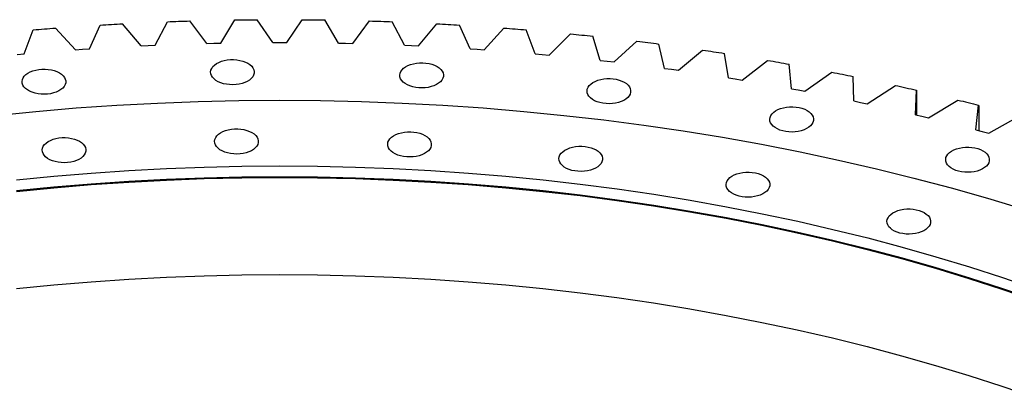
# Model space of a CAD drawing. Header units: millimetres. Extents: x -91 to 13095, y 5119 to 15556.
# Tile 13 of 14: x 8502 to 9246, y 10927 to 11212. Entities that reach past the tile are written whole.
import ezdxf

# ---------------------------------------------------------------- set-up
doc = ezdxf.new("R2010")
doc.units = ezdxf.units.MM
doc.header["$LTSCALE"] = 50

msp = doc.modelspace()

# ---------------------------------------------------------------- linework, layer by layer
at = {"color": 7, "linetype": 'Continuous', "lineweight": 25}
for p, q in [((8554.92, 11190.32), (8562.96, 11208.32)), ((8593.88, 11192.53), (8579.92, 11209.29)), ((8604.51, 11193.02), (8613.76, 11210.82)), ((8643.58, 11194.35), (8630.77, 11211.4)), ((8654.23, 11194.59), (8664.69, 11212.17)), ((8693.37, 11195.03), (8681.73, 11212.37)), ((8704.03, 11195.03), (8715.67, 11212.37)), ((8743.17, 11194.59), (8732.71, 11212.17)), ((8753.82, 11194.35), (8766.63, 11211.4)), ((8792.89, 11193.02), (8783.64, 11210.82)), ((8803.52, 11192.53), (8817.48, 11209.29)), ((8842.48, 11190.32), (8834.44, 11208.32)), ((8505.56, 11186.5), (8512.37, 11204.67)), ((8544.34, 11189.6), (8529.25, 11206.02)), ((8853.06, 11189.6), (8868.15, 11206.02)), ((8891.84, 11186.5), (8885.03, 11204.67)), ((8902.36, 11185.54), (8918.56, 11201.61)), ((8599.19, 11192.8), (8604.51, 11193.02)), ((8643.58, 11194.35), (8648.91, 11194.49)), ((8648.91, 11194.49), (8654.23, 11194.59)), ((8693.37, 11195.03), (8698.7, 11195.06)), ((8698.7, 11195.06), (8704.03, 11195.03)), ((8743.17, 11194.59), (8748.49, 11194.49)), ((8748.49, 11194.49), (8753.82, 11194.35)), ((8792.89, 11193.02), (8798.21, 11192.8)), ((8940.9, 11181.56), (8935.34, 11199.88)), ((8951.35, 11180.36), (8968.63, 11196.05)), ((8989.59, 11175.52), (8985.27, 11193.95)), ((8500.29, 11186.04), (8505.56, 11186.5)), ((8544.34, 11189.6), (8549.63, 11189.98)), ((8549.63, 11189.98), (8554.92, 11190.32)), ((8593.88, 11192.53), (8599.19, 11192.8)), ((8798.21, 11192.8), (8803.52, 11192.53)), ((8842.48, 11190.32), (8847.77, 11189.98)), ((8847.77, 11189.98), (8853.06, 11189.6)), ((8891.84, 11186.5), (8897.11, 11186.04)), ((8897.11, 11186.04), (8902.36, 11185.54)), ((8999.95, 11174.08), (9018.29, 11189.37)), ((9037.83, 11168.38), (9034.77, 11186.89)), ((8940.9, 11181.56), (8946.13, 11180.99)), ((8946.13, 11180.99), (8951.35, 11180.36)), ((9048.09, 11166.71), (9067.45, 11181.57)), ((9085.55, 11160.15), (9083.75, 11178.71)), ((8989.59, 11175.52), (8994.78, 11174.83)), ((8994.78, 11174.83), (8999.95, 11174.08)), ((9095.68, 11158.25), (9116.04, 11172.66)), ((9037.83, 11168.38), (9042.97, 11167.57)), ((9042.97, 11167.57), (9048.09, 11166.71)), ((9132.67, 11150.84), (9132.13, 11169.43)), ((9085.55, 11160.15), (9090.63, 11159.22)), ((9090.63, 11159.22), (9095.68, 11158.25)), ((9142.67, 11148.71), (9163.99, 11162.65)), ((9179.12, 11140.48), (9179.85, 11159.06)), ((9179.85, 11159.06), (9179.95, 11158.26)), ((9179.95, 11158.26), (9179.95, 11140.28)), ((9132.67, 11150.84), (9137.68, 11149.8)), ((9137.68, 11149.8), (9142.67, 11148.71)), ((9188.97, 11138.12), (9211.22, 11151.56)), ((9224.83, 11129.07), (9226.83, 11147.62)), ((9226.83, 11147.62), (9227.09, 11146.82)), ((9227.09, 11146.82), (9227.09, 11128.48)), ((9179.12, 11140.48), (9184.06, 11139.32)), ((9184.06, 11139.32), (9188.97, 11138.12)), ((9234.51, 11126.49), (9257.66, 11139.42)), ((9224.83, 11129.07), (9229.69, 11127.8)), ((9229.69, 11127.8), (9234.51, 11126.49))]:
    msp.add_line(p, q, dxfattribs=at)
at = {"color": 7, "linetype": 'Continuous', "lineweight": 25, "flags": 128}
for points in [[(8562.96, 11208.32), (8565.08, 11208.45), (8567.2, 11208.58), (8569.32, 11208.7), (8571.43, 11208.82), (8573.55, 11208.94), (8575.67, 11209.06), (8577.79, 11209.17), (8579.92, 11209.29)], [(8613.76, 11210.82), (8615.89, 11210.9), (8618.01, 11210.98), (8620.14, 11211.06), (8622.26, 11211.13), (8624.39, 11211.2), (8626.51, 11211.27), (8628.64, 11211.34), (8630.77, 11211.4)], [(8664.69, 11212.17), (8666.82, 11212.2), (8668.95, 11212.23), (8671.08, 11212.26), (8673.21, 11212.29), (8675.34, 11212.31), (8677.47, 11212.33), (8679.6, 11212.35), (8681.73, 11212.37)], [(8715.67, 11212.37), (8717.8, 11212.35), (8719.93, 11212.33), (8722.06, 11212.31), (8724.19, 11212.29), (8726.32, 11212.26), (8728.45, 11212.23), (8730.58, 11212.2), (8732.71, 11212.17)], [(8766.63, 11211.4), (8768.76, 11211.34), (8770.89, 11211.27), (8773.01, 11211.2), (8775.14, 11211.13), (8777.26, 11211.06), (8779.39, 11210.98), (8781.52, 11210.9), (8783.64, 11210.82)], [(8817.48, 11209.29), (8819.61, 11209.17), (8821.73, 11209.06), (8823.85, 11208.94), (8825.97, 11208.82), (8828.09, 11208.7), (8830.2, 11208.58), (8832.32, 11208.45), (8834.44, 11208.32)], [(8512.37, 11204.67), (8514.48, 11204.85), (8516.59, 11205.02), (8518.69, 11205.19), (8520.8, 11205.36), (8522.91, 11205.53), (8525.02, 11205.69), (8527.13, 11205.86), (8529.25, 11206.02)], [(8868.15, 11206.02), (8870.27, 11205.86), (8872.38, 11205.69), (8874.49, 11205.53), (8876.6, 11205.36), (8878.71, 11205.19), (8880.82, 11205.02), (8882.92, 11204.85), (8885.03, 11204.67)], [(8918.56, 11201.61), (8920.66, 11201.4), (8922.76, 11201.19), (8924.86, 11200.97), (8926.95, 11200.76), (8929.05, 11200.54), (8931.15, 11200.32), (8933.24, 11200.1), (8935.34, 11199.88)], [(8968.63, 11196.05), (8970.72, 11195.8), (8972.8, 11195.54), (8974.88, 11195.28), (8976.96, 11195.01), (8979.04, 11194.75), (8981.12, 11194.48), (8983.2, 11194.22), (8985.27, 11193.95)], [(9018.29, 11189.37), (9020.35, 11189.07), (9022.41, 11188.76), (9024.47, 11188.45), (9026.54, 11188.14), (9028.6, 11187.83), (9030.66, 11187.52), (9032.71, 11187.2), (9034.77, 11186.89)], [(8674.59, 11179.38), (8676.17, 11178.33), (8677.46, 11177.15), (8678.44, 11175.88), (8679.09, 11174.54), (8679.4, 11173.16), (8679.36, 11171.77), (8678.96, 11170.4), (8678.23, 11169.08), (8677.16, 11167.83), (8675.8, 11166.68), (8674.16, 11165.67), (8672.28, 11164.8), (8670.2, 11164.09), (8667.97, 11163.57), (8665.63, 11163.25), (8663.23, 11163.12), (8660.82, 11163.2), (8658.46, 11163.47), (8656.2, 11163.95), (8654.07, 11164.6), (8652.14, 11165.43), (8650.44, 11166.42), (8649, 11167.53), (8647.86, 11168.76), (8647.04, 11170.07), (8646.56, 11171.43), (8646.43, 11172.82), (8646.65, 11174.2), (8647.22, 11175.55), (8648.12, 11176.84), (8649.33, 11178.04), (8650.84, 11179.13), (8652.6, 11180.07), (8654.59, 11180.86), (8656.75, 11181.48), (8659.04, 11181.9), (8661.42, 11182.13), (8663.83, 11182.15), (8666.22, 11181.98), (8668.54, 11181.6), (8670.74, 11181.03), (8672.77, 11180.29), (8674.59, 11179.38)], [(8817.57, 11176.98), (8819.14, 11175.92), (8820.44, 11174.75), (8821.42, 11173.48), (8822.07, 11172.14), (8822.38, 11170.76), (8822.33, 11169.37), (8821.94, 11168), (8821.2, 11166.68), (8820.14, 11165.43), (8818.78, 11164.28), (8817.14, 11163.26), (8815.26, 11162.39), (8813.18, 11161.69), (8810.94, 11161.17), (8808.6, 11160.84), (8806.2, 11160.72), (8803.8, 11160.79), (8801.44, 11161.07), (8799.17, 11161.54), (8797.05, 11162.2), (8795.12, 11163.03), (8793.41, 11164.02), (8791.98, 11165.13), (8790.84, 11166.36), (8790.02, 11167.66), (8789.54, 11169.03), (8789.4, 11170.42), (8789.62, 11171.8), (8790.19, 11173.15), (8791.09, 11174.44), (8792.31, 11175.64), (8793.82, 11176.73), (8795.58, 11177.67), (8797.56, 11178.46), (8799.73, 11179.07), (8802.02, 11179.5), (8804.4, 11179.73), (8806.81, 11179.75), (8809.19, 11179.58), (8811.51, 11179.2), (8813.71, 11178.63), (8815.75, 11177.89), (8817.57, 11176.98)], [(9067.45, 11181.57), (9069.49, 11181.22), (9071.53, 11180.86), (9073.57, 11180.51), (9075.61, 11180.15), (9077.64, 11179.8), (9079.68, 11179.44), (9081.72, 11179.08), (9083.75, 11178.71)], [(8532.1, 11172.18), (8533.68, 11171.13), (8534.97, 11169.96), (8535.95, 11168.69), (8536.6, 11167.35), (8536.91, 11165.97), (8536.87, 11164.58), (8536.47, 11163.21), (8535.74, 11161.88), (8534.67, 11160.63), (8533.31, 11159.49), (8531.67, 11158.47), (8529.79, 11157.6), (8527.71, 11156.9), (8525.48, 11156.38), (8523.13, 11156.05), (8520.74, 11155.92), (8518.33, 11156), (8515.97, 11156.28), (8513.7, 11156.75), (8511.58, 11157.41), (8509.65, 11158.24), (8507.95, 11159.22), (8506.51, 11160.34), (8505.37, 11161.56), (8504.55, 11162.87), (8504.07, 11164.23), (8503.94, 11165.62), (8504.16, 11167.01), (8504.72, 11168.36), (8505.62, 11169.65), (8506.84, 11170.85), (8508.35, 11171.93), (8510.11, 11172.88), (8512.1, 11173.67), (8514.26, 11174.28), (8516.55, 11174.7), (8518.93, 11174.93), (8521.34, 11174.96), (8523.73, 11174.78), (8526.05, 11174.4), (8528.25, 11173.84), (8530.28, 11173.09), (8532.1, 11172.18)], [(9116.04, 11172.66), (9118.05, 11172.26), (9120.07, 11171.86), (9122.08, 11171.46), (9124.1, 11171.06), (9126.11, 11170.66), (9128.12, 11170.25), (9130.13, 11169.84), (9132.13, 11169.43)], [(8959.1, 11165.01), (8960.67, 11163.96), (8961.96, 11162.78), (8962.94, 11161.51), (8963.6, 11160.17), (8963.9, 11158.8), (8963.86, 11157.41), (8963.46, 11156.03), (8962.73, 11154.71), (8961.67, 11153.46), (8960.3, 11152.32), (8958.66, 11151.3), (8956.78, 11150.43), (8954.7, 11149.72), (8952.47, 11149.2), (8950.13, 11148.88), (8947.73, 11148.75), (8945.32, 11148.83), (8942.96, 11149.1), (8940.7, 11149.58), (8938.58, 11150.24), (8936.64, 11151.06), (8934.94, 11152.05), (8933.5, 11153.16), (8932.36, 11154.39), (8931.54, 11155.7), (8931.06, 11157.06), (8930.93, 11158.45), (8931.15, 11159.83), (8931.72, 11161.18), (8932.62, 11162.47), (8933.84, 11163.67), (8935.34, 11164.76), (8937.11, 11165.71), (8939.09, 11166.49), (8941.25, 11167.11), (8943.55, 11167.53), (8945.92, 11167.76), (8948.33, 11167.78), (8950.72, 11167.61), (8953.04, 11167.23), (8955.24, 11166.66), (8957.27, 11165.92), (8959.1, 11165.01)], [(9163.99, 11162.65), (9165.97, 11162.21), (9167.96, 11161.76), (9169.94, 11161.32), (9171.93, 11160.87), (9173.91, 11160.42), (9175.89, 11159.97), (9177.87, 11159.52), (9179.85, 11159.06)], [(8483.94, 11139.99), (8514.34, 11143), (8544.88, 11145.56), (8575.51, 11147.65), (8606.24, 11149.28), (8637.02, 11150.45), (8667.85, 11151.15), (8698.7, 11151.38), (8729.55, 11151.15), (8760.38, 11150.45), (8791.16, 11149.28), (8821.89, 11147.65), (8852.53, 11145.56), (8883.06, 11143), (8913.46, 11139.99), (8943.72, 11136.51), (8973.82, 11132.58), (9003.72, 11128.2), (9033.41, 11123.36), (9062.88, 11118.08), (9092.09, 11112.36), (9121.04, 11106.19), (9149.69, 11099.59), (9178.04, 11092.56), (9206.06, 11085.1), (9233.73, 11077.23), (9261.03, 11068.93)], [(9211.22, 11151.56), (9213.17, 11151.08), (9215.13, 11150.59), (9217.08, 11150.1), (9219.03, 11149.61), (9220.98, 11149.11), (9222.93, 11148.62), (9224.88, 11148.12), (9226.83, 11147.62)], [(9097.26, 11143.64), (9098.83, 11142.59), (9100.12, 11141.41), (9101.11, 11140.14), (9101.76, 11138.8), (9102.07, 11137.42), (9102.02, 11136.03), (9101.63, 11134.66), (9100.89, 11133.34), (9099.83, 11132.09), (9098.46, 11130.94), (9096.82, 11129.93), (9094.94, 11129.06), (9092.87, 11128.35), (9090.63, 11127.83), (9088.29, 11127.51), (9085.89, 11127.38), (9083.49, 11127.45), (9081.13, 11127.73), (9078.86, 11128.21), (9076.74, 11128.86), (9074.81, 11129.69), (9073.1, 11130.68), (9071.67, 11131.79), (9070.52, 11133.02), (9069.71, 11134.33), (9069.22, 11135.69), (9069.09, 11137.08), (9069.31, 11138.46), (9069.88, 11139.81), (9070.78, 11141.1), (9072, 11142.3), (9073.5, 11143.39), (9075.27, 11144.33), (9077.25, 11145.12), (9079.42, 11145.74), (9081.71, 11146.16), (9084.09, 11146.39), (9086.49, 11146.41), (9088.88, 11146.24), (9091.2, 11145.86), (9093.4, 11145.29), (9095.43, 11144.55), (9097.26, 11143.64)], [(8677.65, 11126.95), (8679.22, 11125.9), (8680.51, 11124.73), (8681.5, 11123.46), (8682.15, 11122.12), (8682.46, 11120.74), (8682.41, 11119.35), (8682.02, 11117.98), (8681.28, 11116.65), (8680.22, 11115.41), (8678.85, 11114.26), (8677.21, 11113.24), (8675.33, 11112.37), (8673.26, 11111.67), (8671.02, 11111.15), (8668.68, 11110.82), (8666.28, 11110.7), (8663.88, 11110.77), (8661.52, 11111.05), (8659.25, 11111.52), (8657.13, 11112.18), (8655.2, 11113.01), (8653.49, 11113.99), (8652.06, 11115.11), (8650.91, 11116.33), (8650.1, 11117.64), (8649.61, 11119), (8649.48, 11120.39), (8649.7, 11121.78), (8650.27, 11123.13), (8651.17, 11124.42), (8652.39, 11125.62), (8653.89, 11126.7), (8655.66, 11127.65), (8657.64, 11128.44), (8659.81, 11129.05), (8662.1, 11129.48), (8664.48, 11129.7), (8666.88, 11129.73), (8669.27, 11129.55), (8671.59, 11129.18), (8673.79, 11128.61), (8675.82, 11127.86), (8677.65, 11126.95)], [(8808.42, 11124.76), (8809.99, 11123.71), (8811.28, 11122.53), (8812.27, 11121.26), (8812.92, 11119.92), (8813.23, 11118.54), (8813.18, 11117.15), (8812.79, 11115.78), (8812.05, 11114.46), (8810.99, 11113.21), (8809.62, 11112.06), (8807.98, 11111.05), (8806.1, 11110.18), (8804.03, 11109.47), (8801.79, 11108.95), (8799.45, 11108.63), (8797.05, 11108.5), (8794.65, 11108.57), (8792.29, 11108.85), (8790.02, 11109.33), (8787.9, 11109.98), (8785.97, 11110.81), (8784.26, 11111.8), (8782.83, 11112.91), (8781.69, 11114.14), (8780.87, 11115.45), (8780.39, 11116.81), (8780.25, 11118.2), (8780.47, 11119.58), (8781.04, 11120.93), (8781.94, 11122.22), (8783.16, 11123.42), (8784.66, 11124.51), (8786.43, 11125.45), (8788.41, 11126.24), (8790.58, 11126.86), (8792.87, 11127.28), (8795.25, 11127.51), (8797.65, 11127.53), (8800.04, 11127.36), (8802.36, 11126.98), (8804.56, 11126.41), (8806.59, 11125.67), (8808.42, 11124.76)], [(8547.32, 11120.37), (8548.89, 11119.32), (8550.19, 11118.15), (8551.17, 11116.88), (8551.82, 11115.54), (8552.13, 11114.16), (8552.08, 11112.77), (8551.69, 11111.4), (8550.95, 11110.07), (8549.89, 11108.82), (8548.53, 11107.68), (8546.89, 11106.66), (8545.01, 11105.79), (8542.93, 11105.09), (8540.69, 11104.57), (8538.35, 11104.24), (8535.95, 11104.11), (8533.55, 11104.19), (8531.19, 11104.47), (8528.92, 11104.94), (8526.8, 11105.6), (8524.87, 11106.43), (8523.16, 11107.41), (8521.73, 11108.53), (8520.59, 11109.75), (8519.77, 11111.06), (8519.29, 11112.42), (8519.15, 11113.81), (8519.37, 11115.2), (8519.94, 11116.55), (8520.84, 11117.84), (8522.06, 11119.04), (8523.57, 11120.12), (8525.33, 11121.07), (8527.32, 11121.86), (8529.48, 11122.47), (8531.77, 11122.89), (8534.15, 11123.12), (8536.56, 11123.15), (8538.94, 11122.97), (8541.26, 11122.59), (8543.46, 11122.03), (8545.5, 11121.28), (8547.32, 11120.37)], [(8937.86, 11113.81), (8939.44, 11112.76), (8940.73, 11111.59), (8941.71, 11110.32), (8942.36, 11108.98), (8942.67, 11107.6), (8942.63, 11106.21), (8942.23, 11104.84), (8941.5, 11103.51), (8940.43, 11102.26), (8939.07, 11101.12), (8937.43, 11100.1), (8935.55, 11099.23), (8933.47, 11098.53), (8931.24, 11098.01), (8928.9, 11097.68), (8926.5, 11097.55), (8924.09, 11097.63), (8921.73, 11097.91), (8919.47, 11098.38), (8917.34, 11099.04), (8915.41, 11099.87), (8913.71, 11100.85), (8912.27, 11101.97), (8911.13, 11103.19), (8910.31, 11104.5), (8909.83, 11105.86), (8909.7, 11107.25), (8909.92, 11108.64), (8910.48, 11109.99), (8911.39, 11111.28), (8912.6, 11112.48), (8914.11, 11113.56), (8915.87, 11114.51), (8917.86, 11115.3), (8920.02, 11115.91), (8922.31, 11116.33), (8924.69, 11116.56), (8927.1, 11116.59), (8929.49, 11116.41), (8931.81, 11116.03), (8934.01, 11115.47), (8936.04, 11114.72), (8937.86, 11113.81)], [(9230.19, 11113.15), (9231.76, 11112.1), (9233.05, 11110.93), (9234.04, 11109.66), (9234.69, 11108.32), (9235, 11106.94), (9234.95, 11105.55), (9234.56, 11104.18), (9233.82, 11102.85), (9232.76, 11101.6), (9231.39, 11100.46), (9229.75, 11099.44), (9227.87, 11098.57), (9225.8, 11097.87), (9223.56, 11097.35), (9221.22, 11097.02), (9218.82, 11096.89), (9216.42, 11096.97), (9214.06, 11097.25), (9211.79, 11097.72), (9209.67, 11098.38), (9207.74, 11099.21), (9206.03, 11100.19), (9204.6, 11101.31), (9203.46, 11102.53), (9202.64, 11103.84), (9202.16, 11105.2), (9202.02, 11106.59), (9202.24, 11107.97), (9202.81, 11109.33), (9203.71, 11110.62), (9204.93, 11111.82), (9206.44, 11112.9), (9208.2, 11113.85), (9210.18, 11114.64), (9212.35, 11115.25), (9214.64, 11115.67), (9217.02, 11115.9), (9219.42, 11115.93), (9221.81, 11115.75), (9224.13, 11115.37), (9226.33, 11114.81), (9228.36, 11114.06), (9230.19, 11113.15)], [(8499.61, 11091.17), (8527.8, 11093.97), (8556.1, 11096.34), (8584.5, 11098.28), (8612.98, 11099.79), (8641.52, 11100.87), (8670.1, 11101.52), (8698.7, 11101.73), (8727.3, 11101.52), (8755.88, 11100.87), (8784.42, 11099.79), (8812.9, 11098.28), (8841.3, 11096.34), (8869.6, 11093.97), (8897.79, 11091.17), (8925.84, 11087.95), (8953.74, 11084.31), (8981.46, 11080.24), (9008.99, 11075.76), (9036.3, 11070.86), (9063.38, 11065.56), (9090.22, 11059.84), (9116.78, 11053.72), (9143.06, 11047.21), (9169.03, 11040.29), (9194.68, 11032.99), (9220, 11025.3), (9244.95, 11017.24), (9269.53, 11008.79)], [(9064.23, 11094.26), (9065.8, 11093.21), (9067.1, 11092.04), (9068.08, 11090.77), (9068.73, 11089.43), (9069.04, 11088.05), (9068.99, 11086.66), (9068.6, 11085.29), (9067.86, 11083.96), (9066.8, 11082.72), (9065.44, 11081.57), (9063.8, 11080.55), (9061.92, 11079.68), (9059.84, 11078.98), (9057.6, 11078.46), (9055.26, 11078.13), (9052.86, 11078.01), (9050.46, 11078.08), (9048.1, 11078.36), (9045.83, 11078.83), (9043.71, 11079.49), (9041.78, 11080.32), (9040.08, 11081.3), (9038.64, 11082.42), (9037.5, 11083.64), (9036.68, 11084.95), (9036.2, 11086.31), (9036.07, 11087.7), (9036.29, 11089.09), (9036.85, 11090.44), (9037.75, 11091.73), (9038.97, 11092.93), (9040.48, 11094.01), (9042.24, 11094.96), (9044.23, 11095.75), (9046.39, 11096.36), (9048.68, 11096.79), (9051.06, 11097.01), (9053.47, 11097.04), (9055.86, 11096.86), (9058.17, 11096.49), (9060.37, 11095.92), (9062.41, 11095.17), (9064.23, 11094.26)], [(8499.61, 11083.01), (8527.8, 11085.8), (8556.1, 11088.17), (8584.5, 11090.11), (8612.98, 11091.62), (8641.52, 11092.7), (8670.1, 11093.35), (8698.7, 11093.57), (8727.3, 11093.35), (8755.88, 11092.7), (8784.42, 11091.62), (8812.9, 11090.11), (8841.3, 11088.17), (8869.6, 11085.8), (8897.79, 11083.01), (8925.84, 11079.78), (8953.74, 11076.14), (8981.46, 11072.08), (9008.99, 11067.59), (9036.3, 11062.7), (9063.38, 11057.39), (9090.22, 11051.68), (9116.78, 11045.56), (9143.06, 11039.04), (9169.03, 11032.13), (9194.68, 11024.83), (9220, 11017.14), (9244.95, 11009.07), (9269.53, 11000.63)], [(8499.79, 11082.44), (8527.95, 11085.23), (8556.23, 11087.6), (8584.61, 11089.54), (8613.06, 11091.05), (8641.58, 11092.13), (8670.13, 11092.77), (8698.7, 11092.99), (8727.27, 11092.77), (8755.82, 11092.13), (8784.34, 11091.05), (8812.79, 11089.54), (8841.17, 11087.6), (8869.45, 11085.23), (8897.61, 11082.44), (8925.64, 11079.22), (8953.51, 11075.58), (8981.2, 11071.52), (9008.7, 11067.04), (9035.99, 11062.15), (9063.05, 11056.85), (9089.86, 11051.14), (9116.4, 11045.02), (9142.65, 11038.51), (9168.6, 11031.61), (9194.23, 11024.31), (9219.52, 11016.63), (9244.45, 11008.57), (9269.01, 11000.14)], [(9185.81, 11066.38), (9187.39, 11065.33), (9188.68, 11064.15), (9189.66, 11062.89), (9190.31, 11061.55), (9190.62, 11060.17), (9190.58, 11058.78), (9190.18, 11057.4), (9189.45, 11056.08), (9188.38, 11054.83), (9187.02, 11053.69), (9185.38, 11052.67), (9183.5, 11051.8), (9181.42, 11051.1), (9179.19, 11050.58), (9176.85, 11050.25), (9174.45, 11050.12), (9172.04, 11050.2), (9169.68, 11050.48), (9167.42, 11050.95), (9165.29, 11051.61), (9163.36, 11052.44), (9161.66, 11053.42), (9160.22, 11054.54), (9159.08, 11055.76), (9158.26, 11057.07), (9157.78, 11058.43), (9157.65, 11059.82), (9157.87, 11061.2), (9158.43, 11062.56), (9159.34, 11063.85), (9160.55, 11065.05), (9162.06, 11066.13), (9163.82, 11067.08), (9165.81, 11067.87), (9167.97, 11068.48), (9170.26, 11068.9), (9172.64, 11069.13), (9175.05, 11069.16), (9177.44, 11068.98), (9179.76, 11068.6), (9181.96, 11068.04), (9183.99, 11067.29), (9185.81, 11066.38)], [(8499.79, 11008.95), (8527.95, 11011.74), (8556.23, 11014.11), (8584.61, 11016.05), (8613.06, 11017.56), (8641.58, 11018.64), (8670.13, 11019.28), (8698.7, 11019.5), (8727.27, 11019.28), (8755.82, 11018.64), (8784.34, 11017.56), (8812.79, 11016.05), (8841.17, 11014.11), (8869.45, 11011.74), (8897.61, 11008.95), (8925.64, 11005.73), (8953.51, 11002.09), (8981.2, 10998.03), (9008.7, 10993.55), (9035.99, 10988.66), (9063.05, 10983.36), (9089.86, 10977.65), (9116.4, 10971.54), (9142.65, 10965.02), (9168.6, 10958.12), (9194.23, 10950.82), (9219.52, 10943.14), (9244.45, 10935.08), (9269.01, 10926.65)]]:
    msp.add_lwpolyline(points, dxfattribs=at)

doc.saveas('drawing.dxf')
